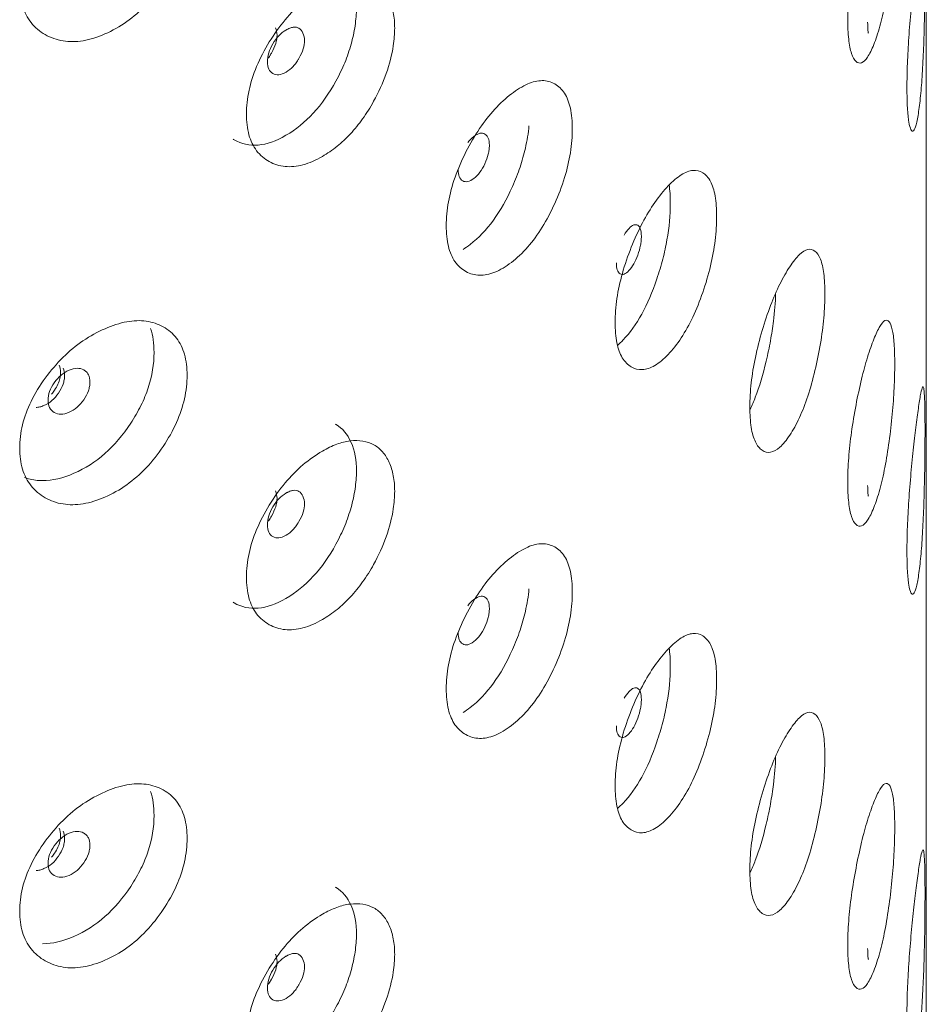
# Model space of a CAD drawing. Header units: millimetres. Extents: x 4 to 1188, y 1 to 840.
# Tile 215 of 256: x 1142.55 to 1147.57, y 263.42 to 268.88. Entities that reach past the tile are written whole.
import ezdxf

# ---------------------------------------------------------------- set-up
doc = ezdxf.new("R2010")
doc.units = ezdxf.units.MM
doc.layers.add('1', color=7, linetype='Continuous')

msp = doc.modelspace()

# ---------------------------------------------------------------- linework, layer by layer
at = {"layer": '1', "color": 154, "linetype": 'Continuous', "lineweight": 13}
msp.add_line((1147.5733, 172.8237), (1147.5733, 287.1566), dxfattribs=at)
for points, knots in [([(1142.548, 269.0705), (1142.548, 269.1121), (1142.5578, 269.1976), (1142.6072, 269.3319), (1142.6862, 269.4597), (1142.7845, 269.5759), (1142.8993, 269.6704), (1143.021, 269.7365), (1143.1414, 269.7758), (1143.2527, 269.7795), (1143.3466, 269.7469), (1143.421, 269.6858), (1143.4668, 269.5929), (1143.4804, 269.4762), (1143.4669, 269.3464), (1143.421, 269.2095), (1143.3466, 269.0779), (1143.2528, 268.9582), (1143.1414, 268.861), (1143.021, 268.794), (1142.8993, 268.7557), (1142.7846, 268.7546), (1142.6862, 268.7907), (1142.6069, 268.8555), (1142.5575, 268.951), (1142.5479, 269.0289), (1142.548, 269.0705)], [0, 0, 0, 0, 0.042089, 0.082711, 0.124995, 0.166981, 0.207667, 0.249993, 0.292228, 0.332914, 0.374992, 0.417271, 0.457893, 0.500005, 0.542022, 0.582644, 0.625021, 0.667005, 0.707691, 0.750017, 0.792251, 0.832937, 0.875017, 0.917377, 0.957984, 1, 1, 1, 1]), ([(1147.1378, 268.8826), (1147.1378, 268.9242), (1147.1411, 269.0125), (1147.1573, 269.1605), (1147.1826, 269.3104), (1147.2133, 269.4536), (1147.2478, 269.5796), (1147.2827, 269.6786), (1147.3157, 269.7502), (1147.3447, 269.7834), (1147.368, 269.7755), (1147.3857, 269.7338), (1147.3962, 269.6528), (1147.3993, 269.5396), (1147.3962, 269.4063), (1147.3857, 269.2574), (1147.368, 269.1065), (1147.3447, 268.9621), (1147.3157, 268.8354), (1147.2828, 268.7362), (1147.2478, 268.6648), (1147.2133, 268.6324), (1147.1826, 268.6413), (1147.1572, 268.6841), (1147.141, 268.7658), (1147.1378, 268.841), (1147.1378, 268.8826)], [0, 0, 0, 0, 0.042089, 0.082711, 0.124995, 0.166981, 0.207667, 0.249993, 0.292228, 0.332914, 0.374992, 0.417271, 0.457893, 0.500005, 0.542022, 0.582644, 0.625021, 0.667005, 0.707691, 0.750017, 0.792251, 0.832937, 0.875017, 0.917377, 0.957984, 1, 1, 1, 1]), ([(1147.466, 268.5017), (1147.466, 268.5433), (1147.4677, 268.6318), (1147.4757, 268.7808), (1147.4879, 268.9322), (1147.502, 269.0772), (1147.517, 269.2052), (1147.5311, 269.3062), (1147.5432, 269.3796), (1147.5525, 269.4144), (1147.5591, 269.4077), (1147.5635, 269.3668), (1147.5657, 269.2863), (1147.5663, 269.1733), (1147.5657, 269.0399), (1147.5635, 268.8905), (1147.5591, 268.7386), (1147.5526, 268.5931), (1147.5432, 268.4649), (1147.5311, 268.3637), (1147.517, 268.2905), (1147.502, 268.256), (1147.4879, 268.2631), (1147.4756, 268.3043), (1147.4676, 268.3851), (1147.466, 268.4601), (1147.466, 268.5017)], [0, 0, 0, 0, 0.042089, 0.082711, 0.124995, 0.166981, 0.207667, 0.249993, 0.292228, 0.332914, 0.374992, 0.417271, 0.457893, 0.500005, 0.542022, 0.582644, 0.625021, 0.667005, 0.707691, 0.750017, 0.792251, 0.832937, 0.875017, 0.917377, 0.957984, 1, 1, 1, 1]), ([(1144.2981, 269.2028), (1144.2993, 269.2022), (1144.3004, 269.2016), (1144.3372, 269.1805), (1144.3648, 269.1476), (1144.4048, 269.0562), (1144.4146, 269.0028), (1144.4144, 268.9111), (1144.4118, 268.8783), (1144.4017, 268.8101), (1144.3944, 268.7759), (1144.3754, 268.7078), (1144.3637, 268.6738), (1144.3427, 268.6228), (1144.3351, 268.6058), (1144.3188, 268.5719), (1144.3102, 268.5551), (1144.2257, 268.4014), (1144.134, 268.3008), (1143.9141, 268.1737), (1143.8178, 268.1658), (1143.7347, 268.2138), (1143.7327, 268.215), (1143.7306, 268.2163)], [0, 0, 0, 0, 0.00399, 0.00399, 0.127698, 0.127698, 0.251407, 0.251407, 0.313262, 0.313262, 0.375116, 0.375116, 0.43697, 0.43697, 0.467898, 0.467898, 0.498825, 0.498825, 0.746242, 0.746242, 0.99366, 0.99366, 1, 1, 1, 1]), ([(1143.8048, 268.356), (1143.8048, 268.3976), (1143.8136, 268.4839), (1143.8578, 268.6219), (1143.9285, 268.7558), (1144.0162, 268.8795), (1144.1182, 268.9828), (1144.2169, 269.0518), (1144.3058, 269.0946), (1144.3818, 269.1134), (1144.4511, 269.112), (1144.5122, 269.0921), (1144.5619, 269.052), (1144.5983, 268.9933), (1144.6215, 268.9198), (1144.6291, 268.8321), (1144.6197, 268.7188), (1144.5853, 268.5789), (1144.5214, 268.44), (1144.4513, 268.3284), (1144.3824, 268.2434), (1144.3066, 268.1726), (1144.2174, 268.1118), (1144.1183, 268.0681), (1144.0162, 268.0583), (1143.9284, 268.0869), (1143.8575, 268.1456), (1143.8133, 268.2373), (1143.8047, 268.3145), (1143.8048, 268.356)], [0, 0, 0, 0, 0.04209, 0.082712, 0.124997, 0.166981, 0.207664, 0.249983, 0.281442, 0.312299, 0.343755, 0.375258, 0.406094, 0.437521, 0.468961, 0.499781, 0.531292, 0.577933, 0.624865, 0.656636, 0.687256, 0.717963, 0.749981, 0.79226, 0.832968, 0.875046, 0.917396, 0.957994, 1, 1, 1, 1]), ([(1147.2482, 268.8635), (1147.2482, 268.8474), (1147.2485, 268.8345), (1147.2497, 268.8152), (1147.2506, 268.8088), (1147.2522, 268.8042), (1147.2527, 268.8035), (1147.2532, 268.8034)], [0, 0, 0, 0, 0.413394, 0.413394, 0.826788, 0.826788, 1, 1, 1, 1]), ([(1143.9209, 268.645), (1143.9209, 268.629), (1143.9233, 268.6155), (1143.9334, 268.5938), (1143.9408, 268.5856), (1143.9714, 268.5685), (1143.9959, 268.571), (1144.0382, 268.5954), (1144.0512, 268.6058), (1144.0692, 268.6248), (1144.0749, 268.6317), (1144.0831, 268.6429), (1144.0858, 268.6468), (1144.0897, 268.6528), (1144.0909, 268.6549), (1144.0935, 268.659), (1144.0946, 268.661), (1144.1172, 268.7002), (1144.1275, 268.7333), (1144.1266, 268.7769), (1144.1237, 268.7904), (1144.1122, 268.8157), (1144.1049, 268.8248), (1144.0872, 268.8358), (1144.0767, 268.8377), (1144.0587, 268.8352), (1144.0523, 268.8335), (1144.0421, 268.8295), (1144.0386, 268.828), (1144.0332, 268.8254), (1144.0314, 268.8244), (1144.0277, 268.8225), (1144.0257, 268.8213), (1143.9955, 268.8039), (1143.9711, 268.7784), (1143.9411, 268.7274), (1143.9336, 268.7107), (1143.9235, 268.6775), (1143.921, 268.6611), (1143.9209, 268.645)], [0, 0, 0, 0, 0.0625, 0.0625, 0.125, 0.125, 0.25, 0.25, 0.3125, 0.3125, 0.34375, 0.34375, 0.359375, 0.359375, 0.367188, 0.367188, 0.375, 0.375, 0.5, 0.5, 0.5625, 0.5625, 0.625, 0.625, 0.6875, 0.6875, 0.71875, 0.71875, 0.734375, 0.734375, 0.742188, 0.742188, 0.75, 0.75, 0.875, 0.875, 0.9375, 0.9375, 1, 1, 1, 1]), ([(1143.9253, 268.6653), (1143.9263, 268.6666), (1143.9272, 268.6678), (1143.9308, 268.6728), (1143.9335, 268.6767), (1143.9373, 268.6827), (1143.9386, 268.6847), (1143.9405, 268.6878), (1143.9411, 268.6889), (1143.9424, 268.691), (1143.9429, 268.6919), (1143.9647, 268.73), (1143.9748, 268.763), (1143.974, 268.8067), (1143.9711, 268.8203), (1143.9654, 268.833)], [0, 0, 0, 0, 0.024256, 0.024256, 0.093957, 0.093957, 0.128807, 0.128807, 0.146233, 0.146233, 0.163658, 0.163658, 0.721266, 0.721266, 1, 1, 1, 1]), ([(1144.9121, 267.7371), (1144.9121, 267.7787), (1144.9197, 267.8657), (1144.9579, 268.007), (1145.0188, 268.1463), (1145.0942, 268.2765), (1145.1816, 268.3875), (1145.2736, 268.4709), (1145.3639, 268.5273), (1145.4468, 268.5468), (1145.5162, 268.5275), (1145.5709, 268.4769), (1145.6044, 268.3905), (1145.6144, 268.2757), (1145.6045, 268.144), (1145.5709, 268.0005), (1145.5162, 267.8585), (1145.4469, 267.7255), (1145.364, 267.6126), (1145.2736, 267.5284), (1145.1816, 267.4727), (1145.0942, 267.4552), (1145.0188, 267.4772), (1144.9577, 267.5306), (1144.9195, 267.619), (1144.9121, 267.6955), (1144.9121, 267.7371)], [0, 0, 0, 0, 0.042089, 0.082711, 0.124995, 0.166981, 0.207667, 0.249993, 0.292228, 0.332914, 0.374992, 0.417271, 0.457893, 0.500005, 0.542022, 0.582644, 0.625021, 0.667005, 0.707691, 0.750017, 0.792251, 0.832937, 0.875017, 0.917377, 0.957984, 1, 1, 1, 1]), ([(1145.371, 268.2903), (1145.3673, 268.2494), (1145.3606, 268.2077), (1145.343, 268.131), (1145.3331, 268.0962), (1145.3153, 268.0434), (1145.3088, 268.0257), (1145.2948, 267.99), (1145.2872, 267.9718), (1145.2478, 267.8829), (1145.2126, 267.8205), (1145.1347, 267.7132), (1145.0918, 267.6683), (1145.0317, 267.6222), (1145.0185, 267.6131), (1145.0056, 267.6051)], [0, 0, 0, 0, 0.158451, 0.158451, 0.286492, 0.286492, 0.350512, 0.350512, 0.414533, 0.414533, 0.670615, 0.670615, 0.926697, 0.926697, 1, 1, 1, 1]), ([(1144.978, 268.0481), (1144.978, 268.0321), (1144.9801, 268.0188), (1144.9886, 267.9979), (1144.995, 267.9902), (1145.0123, 267.9804), (1145.0218, 267.979), (1145.0424, 267.9832), (1145.0533, 267.9887), (1145.0894, 268.0166), (1145.1097, 268.0437), (1145.1348, 268.0978), (1145.1411, 268.1153), (1145.1473, 268.1408), (1145.1489, 268.1492), (1145.151, 268.1657), (1145.1515, 268.1737), (1145.1514, 268.198), (1145.1493, 268.2113), (1145.1431, 268.227), (1145.1405, 268.2315), (1145.1343, 268.2391), (1145.1308, 268.2421), (1145.1181, 268.2493), (1145.1088, 268.2506), (1145.0885, 268.2462), (1145.0776, 268.2406), (1145.0535, 268.222), (1145.0423, 268.2105), (1145.032, 268.197)], [0, 0, 0, 0, 0.076932, 0.076932, 0.153864, 0.153864, 0.230796, 0.230796, 0.307728, 0.307728, 0.461592, 0.461592, 0.538524, 0.538524, 0.57699, 0.57699, 0.615456, 0.615456, 0.692388, 0.692388, 0.730854, 0.730854, 0.76932, 0.76932, 0.846251, 0.846251, 0.923183, 0.923183, 1, 1, 1, 1]), ([(1145.8483, 267.2008), (1145.8483, 267.2424), (1145.8546, 267.3299), (1145.886, 267.4741), (1145.9359, 267.6178), (1145.9975, 267.7536), (1146.0685, 267.871), (1146.1429, 267.9611), (1146.2154, 268.0242), (1146.2815, 268.0496), (1146.3364, 268.0354), (1146.3795, 267.9887), (1146.4059, 267.9047), (1146.4137, 267.7906), (1146.4059, 267.6582), (1146.3795, 267.5124), (1146.3365, 267.3663), (1146.2815, 267.2284), (1146.2154, 267.1094), (1146.1429, 267.0187), (1146.0686, 266.9562), (1145.9975, 266.9324), (1145.9359, 266.9488), (1145.8858, 266.9977), (1145.8544, 267.0832), (1145.8482, 267.1592), (1145.8483, 267.2008)], [0, 0, 0, 0, 0.042089, 0.082711, 0.124995, 0.166981, 0.207667, 0.249993, 0.292228, 0.332914, 0.374992, 0.417271, 0.457893, 0.500005, 0.542022, 0.582644, 0.625021, 0.667005, 0.707691, 0.750017, 0.792251, 0.832937, 0.875017, 0.917377, 0.957984, 1, 1, 1, 1]), ([(1146.1476, 267.9643), (1146.1521, 267.9338), (1146.1544, 267.899), (1146.1544, 267.7952), (1146.1483, 267.728), (1146.1297, 267.6235), (1146.122, 267.588), (1146.1079, 267.5339), (1146.1028, 267.5157), (1146.0918, 267.4791), (1146.0858, 267.4603), (1146.0546, 267.3686), (1146.0267, 267.3036), (1145.9646, 267.1906), (1145.9302, 267.1426), (1145.882, 267.0922), (1145.8715, 267.0823), (1145.8613, 267.0735)], [0, 0, 0, 0, 0.12367, 0.12367, 0.328336, 0.328336, 0.430669, 0.430669, 0.481836, 0.481836, 0.533002, 0.533002, 0.737669, 0.737669, 0.942335, 0.942335, 1, 1, 1, 1]), ([(1145.8551, 267.5312), (1145.8551, 267.5151), (1145.8568, 267.502), (1145.8637, 267.4817), (1145.8687, 267.4745), (1145.8827, 267.4659), (1145.8903, 267.4652), (1145.9068, 267.471), (1145.9156, 267.4774), (1145.9444, 267.5079), (1145.9606, 267.5366), (1145.9806, 267.5925), (1145.9856, 267.6105), (1145.9905, 267.6364), (1145.9918, 267.6449), (1145.9934, 267.6616), (1145.9938, 267.6696), (1145.9938, 267.6939), (1145.9921, 267.7071), (1145.9872, 267.7223), (1145.9851, 267.7266), (1145.9802, 267.7337), (1145.9774, 267.7365), (1145.9673, 267.7428), (1145.9599, 267.7434), (1145.9437, 267.7375), (1145.935, 267.7311), (1145.9157, 267.7107), (1145.9067, 267.6984), (1145.8985, 267.684)], [0, 0, 0, 0, 0.076932, 0.076932, 0.153864, 0.153864, 0.230796, 0.230796, 0.307728, 0.307728, 0.461592, 0.461592, 0.538524, 0.538524, 0.57699, 0.57699, 0.615456, 0.615456, 0.692388, 0.692388, 0.730854, 0.730854, 0.76932, 0.76932, 0.846251, 0.846251, 0.923183, 0.923183, 1, 1, 1, 1]), ([(1146.595, 266.7325), (1146.5951, 266.7742), (1146.5999, 266.8621), (1146.6239, 267.0086), (1146.6619, 267.1558), (1146.7085, 267.296), (1146.7618, 267.4184), (1146.817, 267.5138), (1146.8702, 267.5819), (1146.9182, 267.612), (1146.9577, 267.6015), (1146.9884, 267.5578), (1147.0071, 267.4756), (1147.0125, 267.3621), (1147.0071, 267.2292), (1146.9884, 267.0815), (1146.9577, 266.9325), (1146.9182, 266.7907), (1146.8702, 266.6671), (1146.817, 266.5713), (1146.7618, 266.5036), (1146.7085, 266.4747), (1146.6619, 266.4868), (1146.6237, 266.5321), (1146.5997, 266.6154), (1146.595, 266.691), (1146.595, 266.7325)], [0, 0, 0, 0, 0.042089, 0.082711, 0.124995, 0.166981, 0.207667, 0.249993, 0.292228, 0.332914, 0.374992, 0.417271, 0.457893, 0.500005, 0.542022, 0.582644, 0.625021, 0.667005, 0.707691, 0.750017, 0.792251, 0.832937, 0.875017, 0.917377, 0.957984, 1, 1, 1, 1]), ([(1146.7382, 267.3609), (1146.7366, 267.3113), (1146.7326, 267.26), (1146.7216, 267.1718), (1146.7161, 267.1358), (1146.7061, 267.0807), (1146.7025, 267.0621), (1146.6946, 267.0247), (1146.6903, 267.0055), (1146.668, 266.9116), (1146.6479, 266.8447), (1146.6162, 266.7623), (1146.6066, 266.7399), (1146.5967, 266.7189)], [0, 0, 0, 0, 0.237876, 0.237876, 0.396355, 0.396355, 0.475594, 0.475594, 0.554834, 0.554834, 0.871791, 0.871791, 1, 1, 1, 1]), ([(1142.548, 266.5044), (1142.548, 266.546), (1142.5578, 266.6315), (1142.6072, 266.7658), (1142.6862, 266.8936), (1142.7845, 267.0097), (1142.8993, 267.1043), (1143.021, 267.1704), (1143.1414, 267.2097), (1143.2527, 267.2134), (1143.3466, 267.1808), (1143.421, 267.1197), (1143.4668, 267.0268), (1143.4804, 266.9101), (1143.4669, 266.7803), (1143.421, 266.6433), (1143.3466, 266.5117), (1143.2528, 266.3921), (1143.1414, 266.2949), (1143.021, 266.2279), (1142.8993, 266.1895), (1142.7846, 266.1885), (1142.6862, 266.2246), (1142.6069, 266.2894), (1142.5575, 266.3849), (1142.5479, 266.4628), (1142.548, 266.5044)], [0, 0, 0, 0, 0.042089, 0.082711, 0.124995, 0.166981, 0.207667, 0.249993, 0.292228, 0.332914, 0.374992, 0.417271, 0.457893, 0.500005, 0.542022, 0.582644, 0.625021, 0.667005, 0.707691, 0.750017, 0.792251, 0.832937, 0.875017, 0.917377, 0.957984, 1, 1, 1, 1]), ([(1147.1378, 266.3164), (1147.1378, 266.3581), (1147.1411, 266.4463), (1147.1573, 266.5944), (1147.1826, 266.7442), (1147.2133, 266.8875), (1147.2478, 267.0135), (1147.2827, 267.1125), (1147.3157, 267.1841), (1147.3447, 267.2173), (1147.368, 267.2094), (1147.3857, 267.1677), (1147.3962, 267.0866), (1147.3993, 266.9735), (1147.3962, 266.8402), (1147.3857, 266.6913), (1147.368, 266.5403), (1147.3447, 266.396), (1147.3157, 266.2693), (1147.2828, 266.17), (1147.2478, 266.0987), (1147.2133, 266.0662), (1147.1826, 266.0752), (1147.1572, 266.1179), (1147.141, 266.1996), (1147.1378, 266.2749), (1147.1378, 266.3164)], [0, 0, 0, 0, 0.042089, 0.082711, 0.124995, 0.166981, 0.207667, 0.249993, 0.292228, 0.332914, 0.374992, 0.417271, 0.457893, 0.500005, 0.542022, 0.582644, 0.625021, 0.667005, 0.707691, 0.750017, 0.792251, 0.832937, 0.875017, 0.917377, 0.957984, 1, 1, 1, 1]), ([(1143.2733, 267.167), (1143.2861, 267.1287), (1143.2926, 267.0844), (1143.2926, 266.9697), (1143.2819, 266.9045), (1143.2497, 266.8062), (1143.2362, 266.7734), (1143.2119, 266.724), (1143.2031, 266.7075), (1143.1841, 266.6745), (1143.1738, 266.6578), (1143.1203, 266.5764), (1143.0728, 266.5207), (1142.9682, 266.4283), (1142.9108, 266.3915), (1142.7868, 266.3374), (1142.7287, 266.324), (1142.6479, 266.3241), (1142.622, 266.3275), (1142.5895, 266.3364), (1142.582, 266.3388), (1142.5745, 266.3415)], [0, 0, 0, 0, 0.120401, 0.120401, 0.275959, 0.275959, 0.353737, 0.353737, 0.392627, 0.392627, 0.431516, 0.431516, 0.587073, 0.587073, 0.74263, 0.74263, 0.898188, 0.898188, 0.975966, 0.975966, 1, 1, 1, 1]), ([(1142.7246, 266.8035), (1142.7307, 266.8105), (1142.7442, 266.828), (1142.7612, 266.8575), (1142.7728, 266.8912), (1142.7767, 266.9285), (1142.7723, 266.9524), (1142.7666, 266.964)], [0, 0, 0, 0, 0.142488, 0.335932, 0.521752, 0.713958, 1, 1, 1, 1]), ([(1142.6385, 266.7297), (1142.6452, 266.7297), (1142.6523, 266.7306), (1142.6669, 266.734), (1142.6744, 266.7365), (1142.6983, 266.7468), (1142.7129, 266.756), (1142.7399, 266.7791), (1142.7521, 266.7929), (1142.7745, 266.8256), (1142.7829, 266.8419), (1142.7912, 266.8661), (1142.7933, 266.8742), (1142.796, 266.8903), (1142.7967, 266.8983), (1142.7967, 266.9226), (1142.7939, 266.9364), (1142.7883, 266.9477)], [0, 0, 0, 0, 0.083295, 0.083295, 0.166632, 0.166632, 0.333306, 0.333306, 0.499979, 0.499979, 0.666653, 0.666653, 0.74999, 0.74999, 0.833326, 0.833326, 1, 1, 1, 1]), ([(1142.7054, 266.7697), (1142.7053, 266.7536), (1142.7081, 266.74), (1142.7194, 266.7174), (1142.7278, 266.7085), (1142.7509, 266.6953), (1142.7635, 266.692), (1142.7909, 266.6923), (1142.8056, 266.6957), (1142.8538, 266.7165), (1142.881, 266.7398), (1142.9147, 266.7889), (1142.9232, 266.8052), (1142.9316, 266.8295), (1142.9336, 266.8376), (1142.9364, 266.8537), (1142.9371, 266.8616), (1142.9371, 266.8859), (1142.9343, 266.8996), (1142.9259, 266.9165), (1142.9224, 266.9215), (1142.9141, 266.9303), (1142.9093, 266.934), (1142.8923, 266.9437), (1142.8798, 266.9468), (1142.8525, 266.9464), (1142.8379, 266.9429), (1142.7897, 266.922), (1142.7621, 266.8986), (1142.7169, 266.8342), (1142.7055, 266.8018), (1142.7054, 266.7697)], [0, 0, 0, 0, 0.0625, 0.0625, 0.125, 0.125, 0.1875, 0.1875, 0.25, 0.25, 0.375, 0.375, 0.4375, 0.4375, 0.46875, 0.46875, 0.5, 0.5, 0.5625, 0.5625, 0.59375, 0.59375, 0.625, 0.625, 0.6875, 0.6875, 0.75, 0.75, 0.875, 0.875, 1, 1, 1, 1]), ([(1147.466, 265.9355), (1147.466, 265.9772), (1147.4677, 266.0656), (1147.4757, 266.2147), (1147.4879, 266.366), (1147.502, 266.5111), (1147.517, 266.6391), (1147.5311, 266.7401), (1147.5432, 266.8135), (1147.5525, 266.8483), (1147.5591, 266.8416), (1147.5635, 266.8007), (1147.5657, 266.7202), (1147.5663, 266.6072), (1147.5657, 266.4737), (1147.5635, 266.3244), (1147.5591, 266.1725), (1147.5526, 266.027), (1147.5432, 265.8987), (1147.5311, 265.7976), (1147.517, 265.7243), (1147.502, 265.6899), (1147.4879, 265.697), (1147.4756, 265.7382), (1147.4676, 265.8189), (1147.466, 265.894), (1147.466, 265.9355)], [0, 0, 0, 0, 0.042089, 0.082711, 0.124995, 0.166981, 0.207667, 0.249993, 0.292228, 0.332914, 0.374992, 0.417271, 0.457893, 0.500005, 0.542022, 0.582644, 0.625021, 0.667005, 0.707691, 0.750017, 0.792251, 0.832937, 0.875017, 0.917377, 0.957984, 1, 1, 1, 1]), ([(1144.2981, 266.6367), (1144.2993, 266.6361), (1144.3004, 266.6354), (1144.3372, 266.6143), (1144.3648, 266.5814), (1144.4048, 266.49), (1144.4146, 266.4367), (1144.4144, 266.345), (1144.4118, 266.3122), (1144.4017, 266.2439), (1144.3944, 266.2098), (1144.3754, 266.1417), (1144.3637, 266.1076), (1144.3427, 266.0567), (1144.3351, 266.0397), (1144.3188, 266.0058), (1144.3102, 265.989), (1144.2257, 265.8353), (1144.134, 265.7347), (1143.9141, 265.6076), (1143.8178, 265.5997), (1143.7347, 265.6476), (1143.7327, 265.6489), (1143.7306, 265.6501)], [0, 0, 0, 0, 0.00399, 0.00399, 0.127698, 0.127698, 0.251407, 0.251407, 0.313262, 0.313262, 0.375116, 0.375116, 0.43697, 0.43697, 0.467898, 0.467898, 0.498825, 0.498825, 0.746242, 0.746242, 0.99366, 0.99366, 1, 1, 1, 1]), ([(1143.8048, 265.7899), (1143.8048, 265.8315), (1143.8136, 265.9178), (1143.8578, 266.0558), (1143.9285, 266.1897), (1144.0162, 266.3134), (1144.1182, 266.4166), (1144.2169, 266.4857), (1144.3058, 266.5285), (1144.3818, 266.5473), (1144.4511, 266.5458), (1144.5122, 266.526), (1144.5619, 266.4859), (1144.5983, 266.4272), (1144.6215, 266.3536), (1144.6291, 266.2659), (1144.6197, 266.1527), (1144.5853, 266.0128), (1144.5214, 265.8739), (1144.4513, 265.7623), (1144.3824, 265.6772), (1144.3066, 265.6065), (1144.2174, 265.5457), (1144.1183, 265.502), (1144.0162, 265.4921), (1143.9284, 265.5207), (1143.8575, 265.5795), (1143.8133, 265.6712), (1143.8047, 265.7483), (1143.8048, 265.7899)], [0, 0, 0, 0, 0.04209, 0.082712, 0.124997, 0.166981, 0.207664, 0.249983, 0.281442, 0.312299, 0.343755, 0.375258, 0.406094, 0.437521, 0.468961, 0.499781, 0.531292, 0.577933, 0.624865, 0.656636, 0.687256, 0.717963, 0.749981, 0.79226, 0.832968, 0.875046, 0.917396, 0.957994, 1, 1, 1, 1]), ([(1147.2482, 266.2973), (1147.2482, 266.2813), (1147.2485, 266.2684), (1147.2497, 266.2491), (1147.2506, 266.2427), (1147.2522, 266.2381), (1147.2527, 266.2373), (1147.2532, 266.2373)], [0, 0, 0, 0, 0.413394, 0.413394, 0.826788, 0.826788, 1, 1, 1, 1]), ([(1143.9209, 266.0789), (1143.9209, 266.0629), (1143.9233, 266.0494), (1143.9334, 266.0277), (1143.9408, 266.0195), (1143.9714, 266.0023), (1143.9959, 266.0048), (1144.0382, 266.0292), (1144.0512, 266.0397), (1144.0692, 266.0587), (1144.0749, 266.0656), (1144.0831, 266.0768), (1144.0858, 266.0807), (1144.0897, 266.0867), (1144.0909, 266.0887), (1144.0935, 266.0929), (1144.0946, 266.0949), (1144.1172, 266.1341), (1144.1275, 266.1672), (1144.1266, 266.2108), (1144.1237, 266.2243), (1144.1122, 266.2496), (1144.1049, 266.2587), (1144.0872, 266.2697), (1144.0767, 266.2716), (1144.0587, 266.2691), (1144.0523, 266.2673), (1144.0421, 266.2634), (1144.0386, 266.2619), (1144.0332, 266.2592), (1144.0314, 266.2583), (1144.0277, 266.2563), (1144.0257, 266.2552), (1143.9955, 266.2377), (1143.9711, 266.2123), (1143.9411, 266.1613), (1143.9336, 266.1445), (1143.9235, 266.1114), (1143.921, 266.095), (1143.9209, 266.0789)], [0, 0, 0, 0, 0.0625, 0.0625, 0.125, 0.125, 0.25, 0.25, 0.3125, 0.3125, 0.34375, 0.34375, 0.359375, 0.359375, 0.367188, 0.367188, 0.375, 0.375, 0.5, 0.5, 0.5625, 0.5625, 0.625, 0.625, 0.6875, 0.6875, 0.71875, 0.71875, 0.734375, 0.734375, 0.742188, 0.742188, 0.75, 0.75, 0.875, 0.875, 0.9375, 0.9375, 1, 1, 1, 1]), ([(1143.9253, 266.0992), (1143.9263, 266.1004), (1143.9272, 266.1017), (1143.9308, 266.1067), (1143.9335, 266.1106), (1143.9373, 266.1166), (1143.9386, 266.1186), (1143.9405, 266.1217), (1143.9411, 266.1227), (1143.9424, 266.1248), (1143.9429, 266.1258), (1143.9647, 266.1638), (1143.9748, 266.1969), (1143.974, 266.2406), (1143.9711, 266.2542), (1143.9654, 266.2668)], [0, 0, 0, 0, 0.024256, 0.024256, 0.093957, 0.093957, 0.128807, 0.128807, 0.146233, 0.146233, 0.163658, 0.163658, 0.721266, 0.721266, 1, 1, 1, 1]), ([(1144.9121, 265.171), (1144.9121, 265.2126), (1144.9197, 265.2995), (1144.9579, 265.4409), (1145.0188, 265.5801), (1145.0942, 265.7103), (1145.1816, 265.8214), (1145.2736, 265.9048), (1145.3639, 265.9612), (1145.4468, 265.9807), (1145.5162, 265.9614), (1145.5709, 265.9108), (1145.6044, 265.8243), (1145.6144, 265.7095), (1145.6045, 265.5778), (1145.5709, 265.4344), (1145.5162, 265.2923), (1145.4469, 265.1594), (1145.364, 265.0464), (1145.2736, 264.9623), (1145.1816, 264.9066), (1145.0942, 264.8891), (1145.0188, 264.9111), (1144.9577, 264.9645), (1144.9195, 265.0529), (1144.9121, 265.1294), (1144.9121, 265.171)], [0, 0, 0, 0, 0.042089, 0.082711, 0.124995, 0.166981, 0.207667, 0.249993, 0.292228, 0.332914, 0.374992, 0.417271, 0.457893, 0.500005, 0.542022, 0.582644, 0.625021, 0.667005, 0.707691, 0.750017, 0.792251, 0.832937, 0.875017, 0.917377, 0.957984, 1, 1, 1, 1]), ([(1145.371, 265.7242), (1145.3673, 265.6832), (1145.3606, 265.6416), (1145.343, 265.5649), (1145.3331, 265.5301), (1145.3153, 265.4773), (1145.3088, 265.4596), (1145.2948, 265.4239), (1145.2872, 265.4057), (1145.2478, 265.3168), (1145.2126, 265.2544), (1145.1347, 265.1471), (1145.0918, 265.1021), (1145.0317, 265.056), (1145.0185, 265.0469), (1145.0056, 265.039)], [0, 0, 0, 0, 0.158451, 0.158451, 0.286492, 0.286492, 0.350512, 0.350512, 0.414533, 0.414533, 0.670615, 0.670615, 0.926697, 0.926697, 1, 1, 1, 1]), ([(1144.978, 265.482), (1144.978, 265.466), (1144.9801, 265.4527), (1144.9886, 265.4317), (1144.995, 265.4241), (1145.0123, 265.4142), (1145.0218, 265.4128), (1145.0424, 265.4171), (1145.0533, 265.4226), (1145.0894, 265.4505), (1145.1097, 265.4776), (1145.1348, 265.5317), (1145.1411, 265.5492), (1145.1473, 265.5747), (1145.1489, 265.5831), (1145.151, 265.5996), (1145.1515, 265.6076), (1145.1514, 265.6319), (1145.1493, 265.6452), (1145.1431, 265.6609), (1145.1405, 265.6654), (1145.1343, 265.6729), (1145.1308, 265.676), (1145.1181, 265.6832), (1145.1088, 265.6845), (1145.0885, 265.6801), (1145.0776, 265.6745), (1145.0535, 265.6559), (1145.0423, 265.6444), (1145.032, 265.6308)], [0, 0, 0, 0, 0.076932, 0.076932, 0.153864, 0.153864, 0.230796, 0.230796, 0.307728, 0.307728, 0.461592, 0.461592, 0.538524, 0.538524, 0.57699, 0.57699, 0.615456, 0.615456, 0.692388, 0.692388, 0.730854, 0.730854, 0.76932, 0.76932, 0.846251, 0.846251, 0.923183, 0.923183, 1, 1, 1, 1]), ([(1145.8483, 264.6347), (1145.8483, 264.6763), (1145.8546, 264.7638), (1145.886, 264.908), (1145.9359, 265.0517), (1145.9975, 265.1875), (1146.0685, 265.3049), (1146.1429, 265.395), (1146.2154, 265.458), (1146.2815, 265.4835), (1146.3364, 265.4693), (1146.3795, 265.4226), (1146.4059, 265.3386), (1146.4137, 265.2245), (1146.4059, 265.0921), (1146.3795, 264.9462), (1146.3365, 264.8002), (1146.2815, 264.6622), (1146.2154, 264.5433), (1146.1429, 264.4525), (1146.0686, 264.3901), (1145.9975, 264.3662), (1145.9359, 264.3827), (1145.8858, 264.4316), (1145.8544, 264.5171), (1145.8482, 264.5931), (1145.8483, 264.6347)], [0, 0, 0, 0, 0.042089, 0.082711, 0.124995, 0.166981, 0.207667, 0.249993, 0.292228, 0.332914, 0.374992, 0.417271, 0.457893, 0.500005, 0.542022, 0.582644, 0.625021, 0.667005, 0.707691, 0.750017, 0.792251, 0.832937, 0.875017, 0.917377, 0.957984, 1, 1, 1, 1]), ([(1146.1476, 265.3981), (1146.1521, 265.3677), (1146.1544, 265.3329), (1146.1544, 265.2291), (1146.1483, 265.1619), (1146.1297, 265.0574), (1146.122, 265.0219), (1146.1079, 264.9678), (1146.1028, 264.9496), (1146.0918, 264.9129), (1146.0858, 264.8942), (1146.0546, 264.8024), (1146.0267, 264.7374), (1145.9646, 264.6245), (1145.9302, 264.5764), (1145.882, 264.5261), (1145.8715, 264.5162), (1145.8613, 264.5074)], [0, 0, 0, 0, 0.12367, 0.12367, 0.328336, 0.328336, 0.430669, 0.430669, 0.481836, 0.481836, 0.533002, 0.533002, 0.737669, 0.737669, 0.942335, 0.942335, 1, 1, 1, 1]), ([(1145.8551, 264.965), (1145.8551, 264.949), (1145.8568, 264.9359), (1145.8637, 264.9155), (1145.8687, 264.9084), (1145.8827, 264.8998), (1145.8903, 264.8991), (1145.9068, 264.9049), (1145.9156, 264.9112), (1145.9444, 264.9418), (1145.9606, 264.9704), (1145.9806, 265.0263), (1145.9856, 265.0443), (1145.9905, 265.0703), (1145.9918, 265.0788), (1145.9934, 265.0954), (1145.9938, 265.1035), (1145.9938, 265.1278), (1145.9921, 265.1409), (1145.9872, 265.1561), (1145.9851, 265.1605), (1145.9802, 265.1676), (1145.9774, 265.1704), (1145.9673, 265.1766), (1145.9599, 265.1773), (1145.9437, 265.1713), (1145.935, 265.1649), (1145.9157, 265.1445), (1145.9067, 265.1322), (1145.8985, 265.1179)], [0, 0, 0, 0, 0.076932, 0.076932, 0.153864, 0.153864, 0.230796, 0.230796, 0.307728, 0.307728, 0.461592, 0.461592, 0.538524, 0.538524, 0.57699, 0.57699, 0.615456, 0.615456, 0.692388, 0.692388, 0.730854, 0.730854, 0.76932, 0.76932, 0.846251, 0.846251, 0.923183, 0.923183, 1, 1, 1, 1]), ([(1146.595, 264.1664), (1146.5951, 264.208), (1146.5999, 264.296), (1146.6239, 264.4424), (1146.6619, 264.5897), (1146.7085, 264.7298), (1146.7618, 264.8523), (1146.817, 264.9476), (1146.8702, 265.0157), (1146.9182, 265.0458), (1146.9577, 265.0354), (1146.9884, 264.9917), (1147.0071, 264.9095), (1147.0125, 264.796), (1147.0071, 264.663), (1146.9884, 264.5154), (1146.9577, 264.3664), (1146.9182, 264.2246), (1146.8702, 264.101), (1146.817, 264.0052), (1146.7618, 263.9375), (1146.7085, 263.9086), (1146.6619, 263.9207), (1146.6237, 263.966), (1146.5997, 264.0493), (1146.595, 264.1249), (1146.595, 264.1664)], [0, 0, 0, 0, 0.042089, 0.082711, 0.124995, 0.166981, 0.207667, 0.249993, 0.292228, 0.332914, 0.374992, 0.417271, 0.457893, 0.500005, 0.542022, 0.582644, 0.625021, 0.667005, 0.707691, 0.750017, 0.792251, 0.832937, 0.875017, 0.917377, 0.957984, 1, 1, 1, 1]), ([(1146.7382, 264.7948), (1146.7366, 264.7451), (1146.7326, 264.6938), (1146.7216, 264.6056), (1146.7161, 264.5696), (1146.7061, 264.5145), (1146.7025, 264.496), (1146.6946, 264.4586), (1146.6903, 264.4394), (1146.668, 264.3455), (1146.6479, 264.2786), (1146.6162, 264.1962), (1146.6066, 264.1738), (1146.5967, 264.1528)], [0, 0, 0, 0, 0.237876, 0.237876, 0.396355, 0.396355, 0.475594, 0.475594, 0.554834, 0.554834, 0.871791, 0.871791, 1, 1, 1, 1]), ([(1142.548, 263.9382), (1142.548, 263.9798), (1142.5578, 264.0654), (1142.6072, 264.1996), (1142.6862, 264.3275), (1142.7845, 264.4436), (1142.8993, 264.5382), (1143.021, 264.6042), (1143.1414, 264.6435), (1143.2527, 264.6472), (1143.3466, 264.6147), (1143.421, 264.5536), (1143.4668, 264.4607), (1143.4804, 264.344), (1143.4669, 264.2142), (1143.421, 264.0772), (1143.3466, 263.9456), (1143.2528, 263.8259), (1143.1414, 263.7288), (1143.021, 263.6618), (1142.8993, 263.6234), (1142.7846, 263.6224), (1142.6862, 263.6585), (1142.6069, 263.7233), (1142.5575, 263.8188), (1142.5479, 263.8967), (1142.548, 263.9382)], [0, 0, 0, 0, 0.042089, 0.082711, 0.124995, 0.166981, 0.207667, 0.249993, 0.292228, 0.332914, 0.374992, 0.417271, 0.457893, 0.500005, 0.542022, 0.582644, 0.625021, 0.667005, 0.707691, 0.750017, 0.792251, 0.832937, 0.875017, 0.917377, 0.957984, 1, 1, 1, 1]), ([(1147.1378, 263.7503), (1147.1378, 263.7919), (1147.1411, 263.8802), (1147.1573, 264.0283), (1147.1826, 264.1781), (1147.2133, 264.3213), (1147.2478, 264.4473), (1147.2827, 264.5464), (1147.3157, 264.618), (1147.3447, 264.6512), (1147.368, 264.6433), (1147.3857, 264.6015), (1147.3962, 264.5205), (1147.3993, 264.4073), (1147.3962, 264.274), (1147.3857, 264.1252), (1147.368, 263.9742), (1147.3447, 263.8299), (1147.3157, 263.7032), (1147.2828, 263.6039), (1147.2478, 263.5326), (1147.2133, 263.5001), (1147.1826, 263.5091), (1147.1572, 263.5518), (1147.141, 263.6335), (1147.1378, 263.7087), (1147.1378, 263.7503)], [0, 0, 0, 0, 0.042089, 0.082711, 0.124995, 0.166981, 0.207667, 0.249993, 0.292228, 0.332914, 0.374992, 0.417271, 0.457893, 0.500005, 0.542022, 0.582644, 0.625021, 0.667005, 0.707691, 0.750017, 0.792251, 0.832937, 0.875017, 0.917377, 0.957984, 1, 1, 1, 1]), ([(1143.2733, 264.6009), (1143.2861, 264.5626), (1143.2926, 264.5183), (1143.2926, 264.4035), (1143.2819, 264.3384), (1143.2497, 264.2401), (1143.2362, 264.2072), (1143.2119, 264.1579), (1143.2031, 264.1414), (1143.1841, 264.1084), (1143.1738, 264.0916), (1143.1203, 264.0103), (1143.0728, 263.9546), (1142.9682, 263.8621), (1142.9108, 263.8253), (1142.7868, 263.7713), (1142.7288, 263.7579), (1142.6749, 263.758)], [0, 0, 0, 0, 0.134055, 0.134055, 0.307253, 0.307253, 0.393851, 0.393851, 0.437151, 0.437151, 0.48045, 0.48045, 0.653648, 0.653648, 0.826846, 0.826846, 1, 1, 1, 1]), ([(1142.7246, 264.2374), (1142.7307, 264.2444), (1142.7442, 264.2619), (1142.7612, 264.2914), (1142.7728, 264.3251), (1142.7767, 264.3623), (1142.7723, 264.3863), (1142.7666, 264.3979)], [0, 0, 0, 0, 0.142488, 0.335932, 0.521752, 0.713958, 1, 1, 1, 1]), ([(1142.6385, 264.1636), (1142.6452, 264.1636), (1142.6523, 264.1645), (1142.6669, 264.1679), (1142.6744, 264.1704), (1142.6983, 264.1807), (1142.7129, 264.1899), (1142.7399, 264.213), (1142.7521, 264.2267), (1142.7745, 264.2594), (1142.7829, 264.2757), (1142.7912, 264.3), (1142.7933, 264.3081), (1142.796, 264.3242), (1142.7967, 264.3321), (1142.7967, 264.3565), (1142.7939, 264.3702), (1142.7883, 264.3815)], [0, 0, 0, 0, 0.083295, 0.083295, 0.166632, 0.166632, 0.333306, 0.333306, 0.499979, 0.499979, 0.666653, 0.666653, 0.74999, 0.74999, 0.833326, 0.833326, 1, 1, 1, 1]), ([(1142.7054, 264.2036), (1142.7053, 264.1875), (1142.7081, 264.1738), (1142.7194, 264.1512), (1142.7278, 264.1424), (1142.7509, 264.1292), (1142.7635, 264.1259), (1142.7909, 264.1262), (1142.8056, 264.1296), (1142.8538, 264.1504), (1142.881, 264.1736), (1142.9147, 264.2228), (1142.9232, 264.2391), (1142.9316, 264.2634), (1142.9336, 264.2715), (1142.9364, 264.2876), (1142.9371, 264.2955), (1142.9371, 264.3198), (1142.9343, 264.3335), (1142.9259, 264.3504), (1142.9224, 264.3554), (1142.9141, 264.3642), (1142.9093, 264.3679), (1142.8923, 264.3776), (1142.8798, 264.3807), (1142.8525, 264.3803), (1142.8379, 264.3768), (1142.7897, 264.3558), (1142.7621, 264.3325), (1142.7169, 264.2681), (1142.7055, 264.2356), (1142.7054, 264.2036)], [0, 0, 0, 0, 0.0625, 0.0625, 0.125, 0.125, 0.1875, 0.1875, 0.25, 0.25, 0.375, 0.375, 0.4375, 0.4375, 0.46875, 0.46875, 0.5, 0.5, 0.5625, 0.5625, 0.59375, 0.59375, 0.625, 0.625, 0.6875, 0.6875, 0.75, 0.75, 0.875, 0.875, 1, 1, 1, 1]), ([(1147.466, 263.3694), (1147.466, 263.411), (1147.4677, 263.4995), (1147.4757, 263.6485), (1147.4879, 263.7999), (1147.502, 263.9449), (1147.517, 264.0729), (1147.5311, 264.174), (1147.5432, 264.2474), (1147.5525, 264.2821), (1147.5591, 264.2754), (1147.5635, 264.2346), (1147.5657, 264.1541), (1147.5663, 264.0411), (1147.5657, 263.9076), (1147.5635, 263.7582), (1147.5591, 263.6064), (1147.5526, 263.4608), (1147.5432, 263.3326), (1147.5311, 263.2315), (1147.517, 263.1582), (1147.502, 263.1237), (1147.4879, 263.1309), (1147.4756, 263.1721), (1147.4676, 263.2528), (1147.466, 263.3278), (1147.466, 263.3694)], [0, 0, 0, 0, 0.042089, 0.082711, 0.124995, 0.166981, 0.207667, 0.249993, 0.292228, 0.332914, 0.374992, 0.417271, 0.457893, 0.500005, 0.542022, 0.582644, 0.625021, 0.667005, 0.707691, 0.750017, 0.792251, 0.832937, 0.875017, 0.917377, 0.957984, 1, 1, 1, 1]), ([(1144.2981, 264.0706), (1144.2993, 264.07), (1144.3004, 264.0693), (1144.3372, 264.0482), (1144.3648, 264.0153), (1144.4048, 263.9239), (1144.4146, 263.8705), (1144.4144, 263.7789), (1144.4118, 263.7461), (1144.4017, 263.6778), (1144.3944, 263.6437), (1144.3754, 263.5755), (1144.3637, 263.5415), (1144.3427, 263.4905), (1144.3351, 263.4736), (1144.3188, 263.4396), (1144.3102, 263.4229), (1144.2257, 263.2691), (1144.134, 263.1685), (1143.9141, 263.0414), (1143.8178, 263.0335), (1143.7347, 263.0815), (1143.7327, 263.0827), (1143.7306, 263.084)], [0, 0, 0, 0, 0.00399, 0.00399, 0.127698, 0.127698, 0.251407, 0.251407, 0.313262, 0.313262, 0.375116, 0.375116, 0.43697, 0.43697, 0.467898, 0.467898, 0.498825, 0.498825, 0.746242, 0.746242, 0.99366, 0.99366, 1, 1, 1, 1]), ([(1143.8048, 263.2237), (1143.8048, 263.2653), (1143.8136, 263.3516), (1143.8578, 263.4897), (1143.9285, 263.6236), (1144.0162, 263.7472), (1144.1182, 263.8505), (1144.2169, 263.9196), (1144.3058, 263.9623), (1144.3818, 263.9811), (1144.4511, 263.9797), (1144.5122, 263.9598), (1144.5619, 263.9197), (1144.5983, 263.8611), (1144.6215, 263.7875), (1144.6291, 263.6998), (1144.6197, 263.5865), (1144.5853, 263.4467), (1144.5214, 263.3078), (1144.4513, 263.1961), (1144.3824, 263.1111), (1144.3066, 263.0404), (1144.2174, 262.9796), (1144.1183, 262.9358), (1144.0162, 262.926), (1143.9284, 262.9546), (1143.8575, 263.0133), (1143.8133, 263.105), (1143.8047, 263.1822), (1143.8048, 263.2237)], [0, 0, 0, 0, 0.04209, 0.082712, 0.124997, 0.166981, 0.207664, 0.249983, 0.281442, 0.312299, 0.343755, 0.375258, 0.406094, 0.437521, 0.468961, 0.499781, 0.531292, 0.577933, 0.624865, 0.656636, 0.687256, 0.717963, 0.749981, 0.79226, 0.832968, 0.875046, 0.917396, 0.957994, 1, 1, 1, 1]), ([(1147.2482, 263.7312), (1147.2482, 263.7151), (1147.2485, 263.7023), (1147.2497, 263.683), (1147.2506, 263.6766), (1147.2522, 263.6719), (1147.2527, 263.6712), (1147.2532, 263.6711)], [0, 0, 0, 0, 0.413394, 0.413394, 0.826788, 0.826788, 1, 1, 1, 1]), ([(1143.9209, 263.5128), (1143.9209, 263.4967), (1143.9233, 263.4833), (1143.9334, 263.4615), (1143.9408, 263.4533), (1143.9714, 263.4362), (1143.9959, 263.4387), (1144.0382, 263.4631), (1144.0512, 263.4735), (1144.0692, 263.4925), (1144.0749, 263.4994), (1144.0831, 263.5107), (1144.0858, 263.5145), (1144.0897, 263.5206), (1144.0909, 263.5226), (1144.0935, 263.5268), (1144.0946, 263.5287), (1144.1172, 263.568), (1144.1275, 263.601), (1144.1266, 263.6447), (1144.1237, 263.6582), (1144.1122, 263.6835), (1144.1049, 263.6926), (1144.0872, 263.7035), (1144.0767, 263.7054), (1144.0587, 263.7029), (1144.0523, 263.7012), (1144.0421, 263.6973), (1144.0386, 263.6957), (1144.0332, 263.6931), (1144.0314, 263.6922), (1144.0277, 263.6902), (1144.0257, 263.6891), (1143.9955, 263.6716), (1143.9711, 263.6461), (1143.9411, 263.5952), (1143.9336, 263.5784), (1143.9235, 263.5453), (1143.921, 263.5288), (1143.9209, 263.5128)], [0, 0, 0, 0, 0.0625, 0.0625, 0.125, 0.125, 0.25, 0.25, 0.3125, 0.3125, 0.34375, 0.34375, 0.359375, 0.359375, 0.367188, 0.367188, 0.375, 0.375, 0.5, 0.5, 0.5625, 0.5625, 0.625, 0.625, 0.6875, 0.6875, 0.71875, 0.71875, 0.734375, 0.734375, 0.742188, 0.742188, 0.75, 0.75, 0.875, 0.875, 0.9375, 0.9375, 1, 1, 1, 1]), ([(1143.9253, 263.533), (1143.9263, 263.5343), (1143.9272, 263.5356), (1143.9308, 263.5406), (1143.9335, 263.5444), (1143.9373, 263.5504), (1143.9386, 263.5525), (1143.9405, 263.5556), (1143.9411, 263.5566), (1143.9424, 263.5587), (1143.9429, 263.5597), (1143.9647, 263.5977), (1143.9748, 263.6308), (1143.974, 263.6745), (1143.9711, 263.688), (1143.9654, 263.7007)], [0, 0, 0, 0, 0.024256, 0.024256, 0.093957, 0.093957, 0.128807, 0.128807, 0.146233, 0.146233, 0.163658, 0.163658, 0.721266, 0.721266, 1, 1, 1, 1])]:
    msp.add_open_spline(points, degree=3, knots=knots, dxfattribs=at)

doc.saveas('drawing.dxf')
